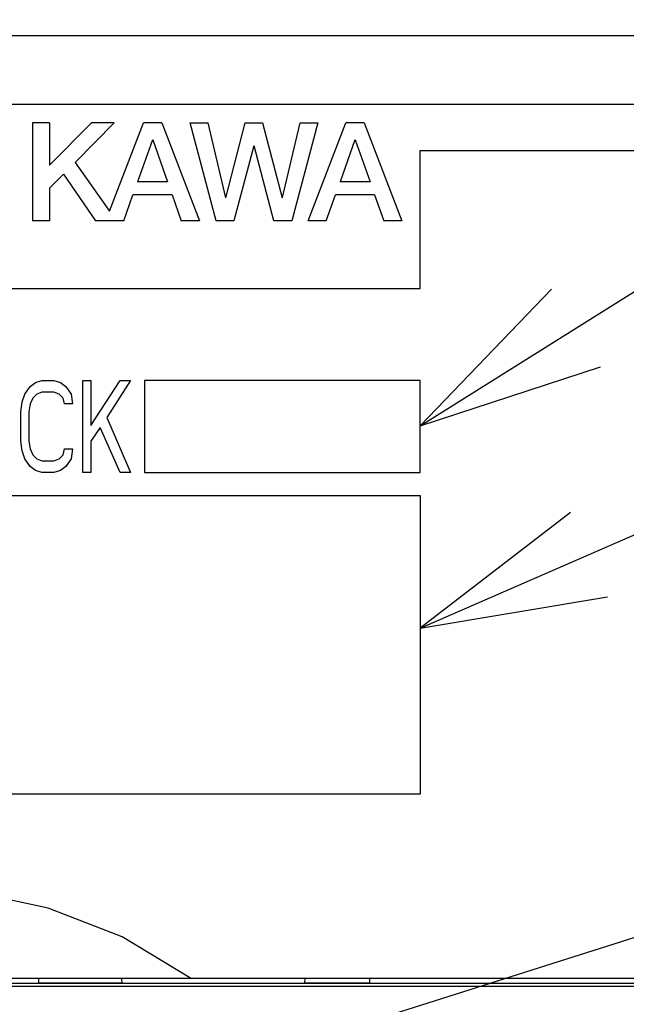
# Model space of a CAD drawing. Extents: x 78 to 816, y 33 to 540.
# Tile 11 of 21: x 431 to 444, y 419 to 440. Entities that reach past the tile are written whole.
import ezdxf

# ---------------------------------------------------------------- set-up
doc = ezdxf.new("R2010")
doc.units = 0
doc.header["$LTSCALE"] = 46.2
for name, color, linetype in [('ALL_CURVE', 7, 'CONTINUOUS'), ('ALL_FEATURES', 7, 'CONTINUOUS'), ('ALL_NOTE', 7, 'CONTINUOUS')]:
    doc.layers.add(name, color=color, linetype=linetype)

msp = doc.modelspace()

# ---------------------------------------------------------------- linework, layer by layer
at = {"layer": 'ALL_CURVE', "color": 4, "linetype": 'CONTINUOUS'}
for p, q in [((458.5, 438.5), (421.5, 438.5)), ((439.5, 434.5), (439.5, 437.5)), ((439.5, 437.5), (458.5, 437.5)), ((421.5, 434.5), (439.5, 434.5)), ((430.901, 432.202), (431.016, 432.372)), ((431.016, 432.372), (431.131, 432.457)), ((431.131, 432.457), (431.275, 432.5)), ((431.275, 432.5), (431.534, 432.5)), ((431.534, 432.5), (431.678, 432.457)), ((431.678, 432.457), (431.793, 432.372)), ((431.793, 432.372), (431.907, 432.202)), ((432.166, 430.5), (432.166, 432.5)), ((432.166, 432.5), (432.339, 432.5)), ((432.339, 431.521), (432.971, 432.5)), ((432.339, 432.5), (432.339, 431.521)), ((433.201, 432.5), (432.684, 431.691)), ((432.971, 432.5), (433.201, 432.5)), ((433.5, 432.5), (433.5, 430.5)), ((439.5, 432.5), (433.5, 432.5)), ((439.5, 430.5), (439.5, 432.5)), ((430.844, 432.032), (430.901, 432.202)), ((431.16, 432.202), (431.074, 432.117)), ((431.275, 432.245), (431.16, 432.202)), ((431.534, 432.245), (431.275, 432.245)), ((431.649, 432.202), (431.534, 432.245)), ((431.735, 432.117), (431.649, 432.202)), ((431.907, 432.202), (431.936, 431.989)), ((430.815, 431.819), (430.844, 432.032)), ((431.016, 431.989), (430.988, 431.819)), ((431.074, 432.117), (431.016, 431.989)), ((431.764, 431.989), (431.735, 432.117)), ((431.936, 431.989), (431.764, 431.989)), ((430.815, 431.181), (430.815, 431.819)), ((430.988, 431.819), (430.988, 431.181)), ((432.684, 431.691), (433.201, 430.5)), ((432.54, 431.479), (432.339, 431.181)), ((432.971, 430.5), (432.54, 431.479)), ((430.844, 430.968), (430.815, 431.181)), ((430.988, 431.181), (431.016, 431.011)), ((432.339, 431.181), (432.339, 430.5)), ((430.901, 430.798), (430.844, 430.968)), ((431.016, 431.011), (431.074, 430.883)), ((431.074, 430.883), (431.16, 430.798)), ((431.649, 430.798), (431.735, 430.883)), ((431.735, 430.883), (431.764, 431.011)), ((431.764, 431.011), (431.936, 431.011)), ((431.936, 431.011), (431.907, 430.798)), ((431.016, 430.628), (430.901, 430.798)), ((431.131, 430.543), (431.016, 430.628)), ((431.16, 430.798), (431.275, 430.755)), ((431.275, 430.755), (431.534, 430.755)), ((431.534, 430.755), (431.649, 430.798)), ((431.793, 430.628), (431.678, 430.543)), ((431.907, 430.798), (431.793, 430.628)), ((431.275, 430.5), (431.131, 430.543)), ((431.534, 430.5), (431.275, 430.5)), ((431.678, 430.543), (431.534, 430.5)), ((432.339, 430.5), (432.166, 430.5)), ((433.201, 430.5), (432.971, 430.5)), ((433.5, 430.5), (439.5, 430.5)), ((421.5, 430), (439.5, 430)), ((439.5, 430), (439.5, 423.5)), ((439.5, 423.5), (421.5, 423.5))]:
    msp.add_line(p, q, dxfattribs=at)
at = {"layer": 'ALL_FEATURES', "color": 7, "linetype": 'CONTINUOUS'}
for p, q in [((421, 440), (459, 440)), ((431.067, 438.1), (431.067, 435.975)), ((431.439, 438.1), (431.067, 438.1)), ((432.352, 438.1), (431.439, 437.181)), ((431.439, 438.1), (431.439, 437.181)), ((432.845, 438.1), (431.993, 437.243)), ((432.845, 438.1), (432.352, 438.1)), ((432.741, 436.181), (433.482, 438.1)), ((433.879, 438.1), (433.482, 438.1)), ((433.879, 438.1), (434.7, 435.975)), ((435.059, 435.975), (434.496, 438.1)), ((434.496, 438.1), (434.877, 438.1)), ((434.877, 438.1), (435.263, 436.475)), ((435.27, 436.475), (435.693, 438.1)), ((435.693, 438.1), (436.072, 438.1)), ((436.072, 438.1), (436.495, 436.475)), ((436.502, 436.476), (436.888, 438.1)), ((437.27, 438.1), (436.703, 435.975)), ((436.888, 438.1), (437.27, 438.1)), ((437.062, 435.975), (437.883, 438.1)), ((438.279, 438.1), (437.883, 438.1)), ((438.279, 438.1), (439.1, 435.975)), ((433.677, 437.733), (433.354, 436.821)), ((433.684, 437.733), (434.006, 436.821)), ((438.077, 437.733), (437.754, 436.821)), ((438.085, 437.733), (438.406, 436.821)), ((435.88, 437.6), (435.443, 435.975)), ((436.317, 435.975), (435.886, 437.6)), ((431.993, 437.243), (432.741, 436.181)), ((431.74, 436.988), (431.439, 436.685)), ((431.74, 436.988), (432.439, 435.975)), ((431.439, 436.685), (431.439, 435.975)), ((434.006, 436.821), (433.354, 436.821)), ((438.406, 436.821), (437.754, 436.821)), ((433.055, 435.975), (433.252, 436.534)), ((434.107, 436.534), (433.252, 436.534)), ((434.107, 436.534), (434.304, 435.975)), ((437.455, 435.975), (437.653, 436.534)), ((438.507, 436.534), (437.653, 436.534)), ((438.507, 436.534), (438.704, 435.975)), ((431.439, 435.975), (431.067, 435.975)), ((433.055, 435.975), (432.439, 435.975)), ((434.7, 435.975), (434.304, 435.975)), ((435.443, 435.975), (435.059, 435.975)), ((436.703, 435.975), (436.317, 435.975)), ((437.455, 435.975), (437.062, 435.975)), ((439.1, 435.975), (438.704, 435.975)), ((420, 419.5), (460, 419.5)), ((431.2, 419.5), (431.2, 419.4)), ((433.007, 419.5), (433.009, 419.388)), ((436.991, 419.388), (436.993, 419.5)), ((438.4, 419.4), (438.4, 419.5)), ((455, 419.318), (420, 419.318)), ((448.977, 419.388), (422, 419.388)), ((431.2, 419.4), (433.009, 419.4)), ((436.991, 419.4), (438.4, 419.4))]:
    msp.add_line(p, q, dxfattribs=at)
msp.add_lwpolyline([(434.5, 419.5), (433.019, 420.399), (431.411, 421.027), (429.724, 421.387), (428.002, 421.5), (426.279, 421.387), (424.591, 421.027), (422.981, 420.399), (421.5, 419.5)], dxfattribs=at)
at = {"layer": 'ALL_NOTE', "color": 2, "linetype": 'CONTINUOUS'}
for p, q in [((439.5, 431.512), (474.5, 453.522)), ((439.5, 427.11), (474.5, 442.418)), ((428.166, 415.325), (474.5, 429.994))]:
    msp.add_line(p, q, dxfattribs=at)
for points in [[(442.354, 434.488), (439.5, 431.512), (443.418, 432.795)], [(442.764, 429.629), (439.5, 427.11), (443.566, 427.797)]]:
    msp.add_lwpolyline(points, dxfattribs=at)

doc.saveas('drawing.dxf')
